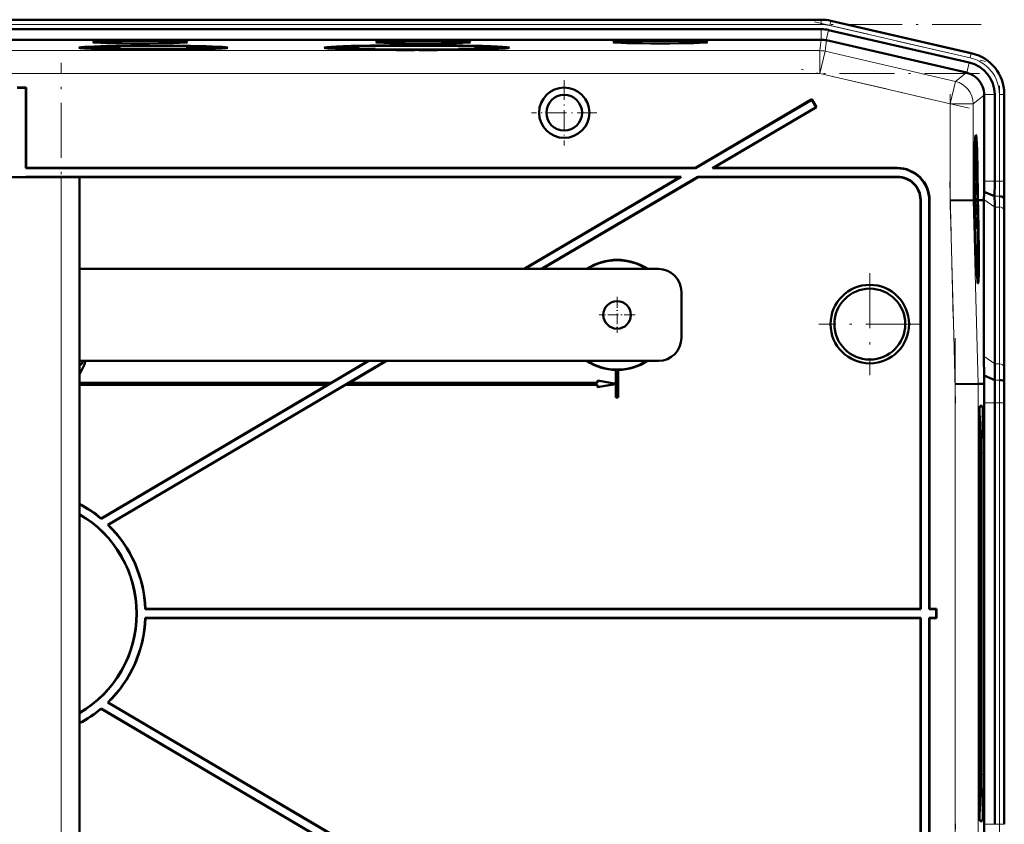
# Model space of a CAD drawing. Extents: x -1351 to 1763, y -1300 to 612.
# Tile 80 of 80: x 1473 to 1688, y 391 to 566. Entities that reach past the tile are written whole.
import ezdxf

# ---------------------------------------------------------------- set-up
doc = ezdxf.new("R2010")
doc.units = 0
doc.linetypes.add('DASHDOT', pattern=[18.5, 12, -3, 0.5, -3])

msp = doc.modelspace()

# ---------------------------------------------------------------- linework, layer by layer
at = {"color": 7, "lineweight": 18}
for p, q in [((1299.68, 565.79), (1647.74, 565.79)), ((1647.74, 565.83), (1647.74, 565.79)), ((1647.74, 565.79), (1647.74, 564.79)), ((1299.68, 564.79), (1647.74, 564.79)), ((1647.74, 561.46), (1647.74, 563.76)), ((1649.59, 564.58), (1649.81, 565.55)), ((1649.59, 564.58), (1680.16, 557.52)), ((1649.81, 565.55), (1649.82, 565.59)), ((1649.81, 565.55), (1680.38, 558.5)), ((1647.45, 559.09), (1647.73, 561.46)), ((1648.84, 561.34), (1649.35, 563.58)), ((1648.85, 561.34), (1648.58, 558.96)), ((1647.45, 559.09), (1299.96, 559.09)), ((1647.45, 559.09), (1647.45, 554.09)), ((1648.58, 558.96), (1647.45, 554.09)), ((1676.94, 552.41), (1648.58, 558.96)), ((1680.16, 557.52), (1680.38, 558.5)), ((1680.39, 558.53), (1680.38, 558.5)), ((1679.41, 554.28), (1679.93, 556.52)), ((1647.45, 554.09), (1299.96, 554.09)), ((1675.82, 547.54), (1647.45, 554.09)), ((1676.94, 552.41), (1679.32, 554.3)), ((1676.94, 552.41), (1675.82, 547.54)), ((1683.2, 549.43), (1680.82, 547.54)), ((1683.19, 549.52), (1685.5, 549.52)), ((1686.52, 549.52), (1687.52, 549.52)), ((1686.52, 549.52), (1686.52, 530.72)), ((1687.52, 549.52), (1687.52, 530.72)), ((1687.52, 549.52), (1687.56, 549.52)), ((1680.82, 547.54), (1675.82, 547.54)), ((1675.82, 526.48), (1675.82, 547.54)), ((1680.82, 526.54), (1680.82, 547.54)), ((1482.31, 283.08), (1482.31, 531.58)), ((1664.24, 533.51), (1664.31, 533.58)), ((1664.31, 531.58), (1664.38, 531.65)), ((1685.5, 530.72), (1683.2, 530.72)), ((1685.5, 530.72), (1686.52, 530.72)), ((1686.52, 530.72), (1687.52, 530.72)), ((1687.52, 530.72), (1687.56, 530.72)), ((1686.5, 527.41), (1685.48, 527.41)), ((1669.31, 526.58), (1669.38, 526.65)), ((1671.31, 526.58), (1671.24, 526.51)), ((1676.87, 486.49), (1675.82, 526.48)), ((1681.86, 486.56), (1680.82, 526.54)), ((1685.5, 525.06), (1683.15, 526.72)), ((1686.52, 525.06), (1685.5, 525.06)), ((1686.52, 525.06), (1686.52, 490.92)), ((1687.58, 526.58), (1687.53, 526.58)), ((1687.52, 524.38), (1687.52, 490.24)), ((1685.5, 490.92), (1683.15, 492.58)), ((1686.52, 490.92), (1685.5, 490.92)), ((1487.24, 490.5), (1487.25, 490.49)), ((1676.87, 386.66), (1676.87, 486.49)), ((1681.86, 386.6), (1681.86, 486.56)), ((1686.55, 487.41), (1685.52, 487.41)), ((1685.5, 482.43), (1683.2, 482.43)), ((1686.52, 482.43), (1685.5, 482.43)), ((1686.52, 482.43), (1686.52, 390.72)), ((1686.52, 482.43), (1687.52, 482.43)), ((1687.52, 482.43), (1687.52, 390.72)), ((1687.56, 482.43), (1687.52, 482.43)), ((1682.3, 481.73), (1682.77, 481.76)), ((1682.16, 479.69), (1682.27, 479.59)), ((1683.03, 471.58), (1682.48, 471.58)), ((1682.48, 401.58), (1683.03, 401.58)), ((1682.27, 393.57), (1682.16, 393.46)), ((1682.3, 391.42), (1682.77, 391.39)), ((1683.2, 390.72), (1685.5, 390.72)), ((1685.5, 390.72), (1686.52, 390.72)), ((1687.52, 390.72), (1686.52, 390.72)), ((1687.52, 390.72), (1687.56, 390.72))]:
    msp.add_line(p, q, dxfattribs=at)
at = {"color": 7, "lineweight": 50}
for p, q in [((1314.67, 565.83), (1627.47, 565.83)), ((1647.74, 565.83), (1627.47, 565.83)), ((1299.68, 563.76), (1647.74, 563.76)), ((1649.82, 565.59), (1680.59, 558.49)), ((1649.82, 565.59), (1680.39, 558.53)), ((1647.73, 561.46), (1299.69, 561.46)), ((1649.35, 563.58), (1679.93, 556.52)), ((1488.07, 559.74), (1488.01, 559.54)), ((1501.88, 559.32), (1501.88, 559.37)), ((1501.88, 559.37), (1501.88, 559.32)), ((1502.88, 559.37), (1502.88, 559.32)), ((1502.88, 559.32), (1502.88, 559.37)), ((1516.7, 559.74), (1516.75, 559.54)), ((1541.61, 559.74), (1541.55, 559.51)), ((1577.84, 559.74), (1577.91, 559.51)), ((1648.85, 561.34), (1679.32, 554.3)), ((1559.23, 559.27), (1559.22, 559.21)), ((1559.23, 559.21), (1559.23, 559.27)), ((1560.23, 559.27), (1560.23, 559.21)), ((1560.23, 559.21), (1560.23, 559.27)), ((1679.41, 554.28), (1679.32, 554.3)), ((1472.71, 551.08), (1474.71, 551.08)), ((1472.78, 551.01), (1474.64, 551.01)), ((1474.64, 551.01), (1474.71, 551.08)), ((1474.64, 551.01), (1474.64, 533.51)), ((1474.71, 551.08), (1474.71, 533.58)), ((1683.2, 549.43), (1683.19, 549.52)), ((1683.2, 549.43), (1683.2, 530.72)), ((1685.5, 549.52), (1685.5, 530.72)), ((1687.56, 549.72), (1687.56, 530.72)), ((1687.56, 549.52), (1687.56, 530.72)), ((1645.69, 548.51), (1620.37, 533.58)), ((1645.66, 548.41), (1620.39, 533.51)), ((1646.61, 546.81), (1624.05, 533.51)), ((1646.7, 546.78), (1624.31, 533.58)), ((1645.66, 548.41), (1645.69, 548.51)), ((1645.66, 548.41), (1646.61, 546.81)), ((1645.69, 548.51), (1646.7, 546.78)), ((1646.61, 546.81), (1646.7, 546.78)), ((1681.4, 539.01), (1681.2, 539.06)), ((1465.31, 531.58), (1482.31, 531.58)), ((1474.71, 533.58), (1474.64, 533.51)), ((1474.64, 533.51), (1620.39, 533.51)), ((1474.64, 531.65), (1474.64, 531.58)), ((1617.24, 531.65), (1474.64, 531.65)), ((1474.64, 531.65), (1474.71, 531.58)), ((1474.71, 533.58), (1620.37, 533.58)), ((1616.98, 531.58), (1474.71, 531.58)), ((1486.31, 531.58), (1482.31, 531.58)), ((1486.31, 283.08), (1486.31, 531.58)), ((1616.98, 531.58), (1583.07, 511.58)), ((1617.24, 531.65), (1583.21, 511.58)), ((1620.9, 531.65), (1586.87, 511.58)), ((1620.92, 531.58), (1587, 511.58)), ((1616.98, 531.58), (1617.24, 531.65)), ((1620.39, 533.51), (1620.37, 533.58)), ((1664.38, 531.65), (1620.9, 531.65)), ((1620.92, 531.58), (1620.9, 531.65)), ((1664.31, 531.58), (1620.92, 531.58)), ((1624.05, 533.51), (1624.31, 533.58)), ((1624.05, 533.51), (1664.24, 533.51)), ((1624.31, 533.58), (1664.31, 533.58)), ((1681.18, 531.55), (1681.13, 531.55)), ((1681.2, 533.13), (1681.14, 533.13)), ((1681.21, 531.25), (1681.2, 533.13)), ((1681.2, 533.13), (1681.21, 533.13)), ((1681.21, 533.13), (1681.23, 530.61)), ((1681.2, 530.22), (1681.09, 530.22)), ((1681.16, 530.02), (1681.09, 530.02)), ((1681.16, 530.66), (1681.1, 530.66)), ((1681.23, 530.61), (1681.1, 530.61)), ((1681.15, 531.16), (1681.16, 530.66)), ((1681.22, 530.67), (1681.16, 530.67)), ((1681.18, 527.8), (1681.07, 527.8)), ((1681.23, 527.75), (1681.07, 527.75)), ((1681.16, 527.52), (1681.07, 527.51)), ((1681.14, 528.93), (1681.08, 528.92)), ((1681.18, 527.8), (1681.14, 528.93)), ((1681.16, 528.94), (1681.18, 528.29)), ((1681.19, 528.81), (1681.16, 528.8)), ((1681.19, 528.73), (1681.16, 528.73)), ((1681.2, 528.68), (1681.16, 528.68)), ((1681.16, 527.52), (1681.27, 526.43)), ((1681.16, 527.11), (1681.16, 527.52)), ((1681.18, 528.29), (1681.18, 527.8)), ((1681.22, 528.24), (1681.18, 528.24)), ((1681.19, 529), (1681.2, 528.68)), ((1681.19, 528.73), (1681.19, 528.81)), ((1681.2, 528.68), (1681.19, 528.73)), ((1681.23, 528.97), (1681.2, 528.97)), ((1681.22, 528.24), (1681.23, 528.97)), ((1681.23, 527.75), (1681.22, 528.24)), ((1685.48, 527.41), (1683.18, 528.36)), ((1669.31, 437.58), (1669.31, 526.58)), ((1669.38, 437.51), (1669.38, 526.65)), ((1671.24, 526.51), (1671.24, 437.51)), ((1671.31, 526.58), (1671.31, 437.58)), ((1675.82, 526.48), (1680.82, 526.54)), ((1680.82, 526.54), (1680.89, 526.55)), ((1680.89, 526.56), (1680.89, 526.55)), ((1680.97, 526.56), (1680.89, 526.56)), ((1680.91, 526.55), (1680.97, 526.55)), ((1680.91, 526.54), (1680.97, 526.54)), ((1680.97, 526.54), (1681.01, 525.1)), ((1681.05, 525.1), (1681.01, 525.1)), ((1681.01, 525.1), (1681.05, 525.1)), ((1681.02, 526.56), (1681.06, 526.56)), ((1681.02, 526.55), (1681.06, 526.55)), ((1681.05, 525.1), (1681.02, 526.54)), ((1681.02, 526.54), (1681.06, 526.54)), ((1681.16, 527.11), (1681.06, 527.11)), ((1681.06, 526.54), (1681.11, 524.58)), ((1681.27, 526.02), (1681.07, 526.02)), ((1681.24, 525.77), (1681.08, 525.77)), ((1681.17, 525.58), (1681.08, 525.58)), ((1681.27, 526.02), (1681.16, 527.11)), ((1681.17, 525.58), (1681.19, 525.58)), ((1681.19, 523.75), (1681.17, 525.58)), ((1681.19, 525.58), (1681.2, 524.15)), ((1681.27, 526.43), (1681.27, 526.02)), ((1681.72, 526.56), (1681.77, 526.56)), ((1681.77, 526.56), (1681.72, 526.56)), ((1681.72, 526.54), (1681.77, 526.54)), ((1681.78, 524.59), (1681.72, 526.54)), ((1681.77, 526.56), (1681.77, 526.56)), ((1681.77, 526.54), (1681.82, 524.59)), ((1681.81, 526.56), (1681.97, 526.56)), ((1681.81, 526.56), (1682.19, 526.56)), ((1681.81, 526.54), (1681.97, 526.54)), ((1681.87, 524.59), (1681.81, 526.54)), ((1681.97, 526.54), (1681.97, 526.56)), ((1682.19, 526.56), (1683.15, 526.57)), ((1683.15, 526.57), (1683.15, 526.72)), ((1683.15, 492.58), (1683.15, 526.57)), ((1685.5, 525.06), (1685.5, 490.92)), ((1687.53, 526.58), (1687.5, 527.01)), ((1681.03, 524.08), (1681.08, 524.08)), ((1681.08, 524.08), (1681.03, 524.08)), ((1681.19, 523.75), (1681.13, 523.75)), ((1681.25, 523.35), (1681.14, 523.35)), ((1681.27, 523.3), (1681.14, 523.3)), ((1681.25, 523.35), (1681.19, 523.75)), ((1681.21, 524.64), (1681.2, 524.64)), ((1681.2, 524.15), (1681.23, 523.96)), ((1681.27, 524.5), (1681.23, 524.5)), ((1681.24, 523.85), (1681.25, 523.35)), ((1681.26, 523.8), (1681.24, 523.8)), ((1681.26, 523.8), (1681.27, 524.5)), ((1681.27, 523.3), (1681.26, 523.8)), ((1687.56, 523.65), (1687.56, 489.51)), ((1687.56, 523.65), (1687.56, 489.51)), ((1681.29, 522.76), (1681.16, 522.76)), ((1681.23, 522.71), (1681.16, 522.71)), ((1681.21, 521.07), (1681.21, 521.53)), ((1681.27, 521.18), (1681.22, 521.18)), ((1681.24, 520.79), (1681.25, 520.29)), ((1681.3, 520.88), (1681.29, 522.76)), ((1681.29, 522.76), (1681.3, 522.76)), ((1681.3, 522.76), (1681.32, 520.24)), ((1681.31, 520.29), (1681.24, 520.29)), ((1681.32, 520.24), (1681.24, 520.24)), ((1681.26, 519.7), (1681.33, 519.7)), ((1681.33, 519.16), (1681.28, 519.16)), ((1681.33, 519.7), (1681.33, 519.16)), ((1681.31, 518.43), (1681.34, 518.13)), ((1681.34, 518.13), (1681.34, 517.68)), ((1612.31, 511.58), (1486.31, 511.58)), ((1681.82, 510.21), (1681.63, 510.16)), ((1617.31, 506.58), (1617.31, 496.58)), ((1486.31, 491.58), (1612.31, 491.58)), ((1486.45, 490.8), (1486.45, 490.79)), ((1486.89, 491.29), (1486.9, 491.29)), ((1487.52, 491.32), (1487.5, 491.32)), ((1549.29, 491.58), (1491.02, 457.21)), ((1552.95, 491.58), (1492.46, 455.9)), ((1549.15, 491.58), (1541.1, 486.83)), ((1553.09, 491.58), (1545.04, 486.83)), ((1486.44, 490.24), (1486.31, 489.97)), ((1486.31, 490.01), (1486.42, 490.22)), ((1486.42, 490.22), (1486.31, 490.22)), ((1486.31, 488.79), (1486.36, 488.76)), ((1486.36, 488.74), (1486.31, 488.77)), ((1486.36, 488.76), (1487.24, 490.5)), ((1487.25, 490.49), (1486.36, 488.74)), ((1486.36, 488.76), (1486.36, 488.74)), ((1486.44, 490.24), (1486.42, 490.22)), ((1603.06, 489.58), (1603.08, 489.59)), ((1603.06, 486.61), (1603.06, 489.58)), ((1603.08, 486.59), (1603.08, 489.59)), ((1603.54, 489.59), (1603.54, 483.59)), ((1603.54, 489.59), (1603.56, 489.58)), ((1603.56, 489.58), (1603.56, 483.58)), ((1541.1, 486.83), (1486.31, 486.83)), ((1486.31, 486.81), (1541.11, 486.81)), ((1541.11, 486.81), (1540.32, 486.35)), ((1541.11, 486.81), (1541.1, 486.83)), ((1544.98, 486.81), (1544.19, 486.35)), ((1544.98, 486.81), (1545.04, 486.83)), ((1544.98, 486.81), (1599.08, 486.81)), ((1545.04, 486.83), (1599.06, 486.83)), ((1599.06, 486.83), (1599.06, 487.33)), ((1599.06, 487.33), (1603.06, 486.61)), ((1599.08, 487.31), (1599.06, 487.33)), ((1599.08, 486.81), (1599.06, 486.83)), ((1603.06, 486.54), (1599.06, 485.83)), ((1599.08, 487.31), (1603.08, 486.59)), ((1599.08, 486.81), (1599.08, 487.31)), ((1603.08, 486.56), (1599.08, 485.85)), ((1603.08, 486.59), (1603.06, 486.61)), ((1603.06, 486.54), (1603.08, 486.56)), ((1603.06, 483.58), (1603.06, 486.54)), ((1603.08, 483.59), (1603.08, 486.56)), ((1676.87, 486.49), (1681.86, 486.56)), ((1683.21, 486.58), (1681.86, 486.56)), ((1685.52, 487.41), (1683.18, 488.38)), ((1683.21, 486.58), (1683.18, 488.38)), ((1687.58, 486.58), (1687.55, 487.01)), ((1540.32, 486.35), (1486.31, 486.35)), ((1540.25, 486.33), (1486.31, 486.33)), ((1540.25, 486.33), (1491.02, 457.29)), ((1544.19, 486.33), (1492.58, 455.89)), ((1540.25, 486.33), (1540.32, 486.35)), ((1544.19, 486.33), (1544.19, 486.35)), ((1599.08, 486.35), (1544.19, 486.35)), ((1599.06, 486.33), (1544.19, 486.33)), ((1599.06, 486.33), (1599.08, 486.35)), ((1599.06, 485.83), (1599.06, 486.33)), ((1599.08, 485.85), (1599.06, 485.83)), ((1599.08, 485.85), (1599.08, 486.35)), ((1603.08, 483.59), (1603.06, 483.58)), ((1603.56, 483.58), (1603.06, 483.58)), ((1603.54, 483.59), (1603.08, 483.59)), ((1603.54, 483.59), (1603.56, 483.58)), ((1683.2, 390.72), (1683.2, 482.43)), ((1685.5, 482.43), (1685.5, 390.72)), ((1687.56, 390.72), (1687.56, 482.44)), ((1687.56, 482.43), (1687.56, 390.72)), ((1682.32, 481.76), (1682.77, 481.76)), ((1682.27, 479.58), (1682.16, 479.7)), ((1682.16, 479.59), (1682.27, 479.59)), ((1682.06, 401.58), (1682.06, 471.58)), ((1682.48, 471.58), (1682.48, 401.58)), ((1683.03, 471.58), (1683.03, 401.58)), ((1491.02, 457.29), (1491.02, 457.21)), ((1492.46, 455.9), (1492.58, 455.89)), ((1500.69, 437.58), (1500.62, 437.51)), ((1669.38, 437.51), (1500.62, 437.51)), ((1669.31, 437.58), (1500.69, 437.58)), ((1669.38, 437.51), (1669.31, 437.58)), ((1671.31, 437.58), (1671.24, 437.51)), ((1672.74, 437.51), (1671.24, 437.51)), ((1672.81, 437.58), (1671.31, 437.58)), ((1672.74, 437.51), (1672.81, 437.58)), ((1672.74, 435.65), (1672.74, 437.51)), ((1672.81, 435.58), (1672.81, 437.58)), ((1500.62, 435.65), (1669.38, 435.65)), ((1500.62, 435.65), (1500.69, 435.58)), ((1500.69, 435.58), (1669.31, 435.58)), ((1669.38, 435.65), (1669.31, 435.58)), ((1669.31, 435.58), (1669.31, 346.57)), ((1669.38, 435.65), (1669.38, 346.5)), ((1671.24, 346.64), (1671.24, 435.65)), ((1671.31, 435.58), (1671.24, 435.65)), ((1671.24, 435.65), (1672.74, 435.65)), ((1671.31, 346.57), (1671.31, 435.58)), ((1671.31, 435.58), (1672.81, 435.58)), ((1672.74, 435.65), (1672.81, 435.58)), ((1491.02, 415.94), (1549.29, 381.58)), ((1491.02, 415.86), (1491.02, 415.94)), ((1491.02, 415.86), (1549.15, 381.58)), ((1492.58, 417.26), (1492.46, 417.25)), ((1492.46, 417.25), (1552.95, 381.58)), ((1492.58, 417.26), (1553.09, 381.58)), ((1682.27, 393.57), (1682.16, 393.57)), ((1682.27, 393.57), (1682.16, 393.46)), ((1682.77, 391.39), (1682.32, 391.39))]:
    msp.add_line(p, q, dxfattribs=at)
at = {"color": 7, "linetype": 'DASHDOT', "lineweight": 18}
for p, q in [((1264.87, 564.79), (1682.54, 564.79)), ((1646.27, 565.35), (1683.47, 556.76)), ((1482.31, 258.23), (1482.31, 556.43)), ((1679.94, 546.59), (1643.34, 555.04)), ((1682.2, 554.09), (1265.21, 554.09)), ((1686.52, 551.4), (1686.52, 528.84)), ((1675.82, 524.37), (1675.82, 549.65)), ((1676.97, 482.34), (1675.71, 530.56)), ((1658.31, 510.67), (1658.31, 488.48)), ((1669.41, 499.58), (1647.21, 499.58)), ((1676.87, 376.6), (1676.87, 496.55)), ((1686.52, 491.61), (1686.52, 381.55)), ((1675.71, 342.59), (1676.97, 390.81))]:
    msp.add_line(p, q, dxfattribs=at)
at = {"color": 7, "linetype": 'DASHDOT', "lineweight": 18, "ltscale": 0.355368}
for p, q in [((1591.8, 552.68), (1591.8, 538.47)), ((1598.9, 545.58), (1584.69, 545.58))]:
    msp.add_line(p, q, dxfattribs=at)
at = {"color": 7, "linetype": 'DASHDOT', "lineweight": 18, "ltscale": 0.195001}
for p, q in [((1603.31, 505.48), (1603.31, 497.68)), ((1607.21, 501.58), (1599.41, 501.58))]:
    msp.add_line(p, q, dxfattribs=at)
at = {"color": 7, "lineweight": 50}
for points in [[(1681.16, 530.66), (1681.13, 531.17), (1681.12, 531.9)], [(1681.14, 532.59), (1681.13, 532.47), (1681.13, 531.89)], [(1681.13, 531.89), (1681.15, 531.22), (1681.15, 531.17), (1681.15, 531.16)], [(1681.14, 533.06), (1681.17, 532.54), (1681.19, 532.01)], [(1681.18, 531.55), (1681.15, 532.51), (1681.14, 532.57), (1681.14, 532.59)], [(1681.14, 528.93), (1681.15, 529.9), (1681.16, 530.02)], [(1681.16, 529.53), (1681.16, 529.51), (1681.15, 529.08), (1681.16, 528.94)], [(1681.16, 530.02), (1681.18, 529.68), (1681.18, 529.5)], [(1681.19, 528.81), (1681.17, 529.46), (1681.16, 529.53)], [(1681.18, 529.5), (1681.19, 530.11), (1681.2, 530.2), (1681.2, 530.22)], [(1681.21, 529.73), (1681.2, 529.71), (1681.2, 529.48), (1681.19, 529)], [(1681.2, 530.22), (1681.21, 530.17), (1681.22, 530.01), (1681.25, 528.95)], [(1681.23, 528.97), (1681.22, 529.66), (1681.21, 529.71), (1681.21, 529.73)], [(1681.25, 528.95), (1681.24, 527.89), (1681.23, 527.75)], [(1681.21, 524.64), (1681.22, 525.68), (1681.23, 525.75), (1681.24, 525.77)], [(1681.24, 525.28), (1681.23, 525.17), (1681.23, 524.51)], [(1681.24, 525.77), (1681.25, 525.66), (1681.26, 525.48)], [(1681.27, 524.5), (1681.26, 525.17), (1681.24, 525.28)], [(1681.28, 524.5), (1681.28, 523.44), (1681.27, 523.3)], [(1681.21, 521.53), (1681.21, 522.49), (1681.22, 522.67), (1681.23, 522.71)], [(1681.23, 522.22), (1681.22, 522.1), (1681.22, 521.52)], [(1681.22, 521.52), (1681.24, 520.85), (1681.24, 520.8), (1681.24, 520.79)], [(1681.23, 522.71), (1681.24, 522.53), (1681.28, 521.64)], [(1681.27, 521.18), (1681.24, 522.14), (1681.23, 522.2), (1681.23, 522.22)], [(1486.9, 491.29), (1486.89, 491.14), (1486.83, 491), (1486.73, 490.89), (1486.6, 490.81), (1486.45, 490.79)], [(1486.45, 490.8), (1486.59, 490.83), (1486.72, 490.9), (1486.81, 491.01), (1486.87, 491.15), (1486.89, 491.29)], [(1486.89, 491.29), (1486.87, 491.44), (1486.81, 491.58)], [(1486.83, 491.58), (1486.9, 491.31), (1486.9, 491.29)], [(1487.5, 491.32), (1487.38, 490.82), (1487.24, 490.5)], [(1487.52, 491.32), (1487.4, 490.81), (1487.25, 490.49)]]:
    msp.add_lwpolyline(points, dxfattribs=at)
for centre, radius in [((1591.8, 545.58), 5.47), ((1591.8, 545.58), 3.88), ((1658.31, 499.58), 8.54), ((1658.31, 499.58), 7.72), ((1603.31, 501.58), 3)]:
    msp.add_circle(centre, radius, dxfattribs=at)
for centre, radius, start, end in [((1647.74, 556.58), 9.25, 77.0008, 89.9996), ((1647.74, 556.58), 9.25, 77.0008, 89.9996), ((1647.74, 556.58), 7.19, 77.0008, 89.9996), ((1678.56, 549.72), 8.99, 359.9916, 77.0084), ((1678.31, 549.52), 7.18, 359.9917, 77.0084), ((1678.2, 549.43), 5, 65.4322, 75.951), ((1678.2, 549.43), 5, 1.0533, 19.827), ((1664.24, 526.51), 6.99, 359.9843, 90.0157), ((1664.31, 526.58), 6.99, 359.9842, 90.0158), ((1664.31, 526.58), 5, 359.9843, 90.0157), ((1664.38, 526.65), 5, 359.9843, 90.0157), ((1739.44, 533.53), 58.27, 181.4885, 182.2423), ((1703.13, 531.97), 21.94, 181.0813, 183.4019), ((1681.35, 530.66), 0.129, 176.8658, 200.2161), ((1482.83, 530.67), 200.36, 359.3392, 0.0144), ((1401.09, 530.65), 284.4, 359.3457, 0.0134), ((1330.23, 530.64), 357.33, 359.3489, 0.0131), ((2035.14, 530.63), 347.59, 179.9856, 180.6685), ((1567.35, 529.73), 115.84, 358.5125, 359.3228), ((1516.2, 524.86), 169.29, 0.0674, 0.8603), ((1650.71, 524.36), 30.57, 0.2603, 2.093), ((1474.91, 523.4), 212.65, 0.0672, 0.8563), ((1894.78, 523.4), 207.22, 179.1215, 179.9313), ((1714.58, 524.92), 33.37, 180.4676, 181.647), ((1699.18, 524.56), 17.96, 180.1828, 182.286), ((1739.53, 523.16), 58.27, 181.4885, 182.2423), ((1703.22, 521.6), 21.94, 181.0813, 183.4019), ((1681.66, 520.38), 0.422, 183.6553, 192.335), ((1681.44, 520.29), 0.129, 176.8658, 200.2161), ((1603.31, 501.58), 12, 56.4427, 123.5573), ((1603.31, 501.58), 11.9, 57.2111, 122.7889), ((1612.31, 506.58), 5, 0, 90), ((1681.77, 510.27), 0.0799, 311.3337, 355.0343), ((1612.31, 496.58), 5, 270, 360), ((1486.45, 491.33), 0.523, 254.2582, 269.7014), ((1486.45, 491.34), 0.556, 255.079, 269.5284), ((1486.39, 491.32), 1.11, 359.8833, 13.1973), ((1486.42, 491.33), 1.09, 359.7419, 13.2109), ((1603.31, 501.58), 12, 236.4427, 268.8063), ((1603.31, 501.58), 11.9, 237.2111, 302.7889), ((1603.31, 501.58), 12, 271.1938, 303.5573), ((1984.45, 492.94), 301.3, 180.0678, 180.867), ((1936.01, 491.22), 250.51, 180.0685, 180.8723), ((1486.46, 492.34), 2.1, 265.8374, 269.5716), ((1603.31, 501.58), 11.99, 268.8884, 271.1116), ((1894.92, 489.76), 207.36, 180.0695, 180.8788), ((2209.12, 482.47), 525.92, 179.5532, 180.0043), ((2105.56, 482.54), 420.07, 179.3362, 180.0142), ((2034.64, 482.52), 347.08, 179.3309, 180.0147), ((1473.71, 436.58), 27, 50.1132, 62.1819), ((1473.71, 436.58), 26.93, 50.0084, 62.1035), ((1473.71, 436.58), 25.07, 300.1718, 59.8282), ((1473.71, 436.58), 25, 300.2649, 59.7351), ((1473.71, 436.58), 26.93, 1.9794, 45.8597), ((1473.71, 436.58), 27, 2.1226, 45.6654), ((1473.71, 436.58), 26.93, 314.1403, 358.0206), ((1473.71, 436.58), 27, 314.3346, 357.8774), ((1473.71, 436.58), 26.93, 297.8965, 309.9916), ((1473.71, 436.58), 27, 297.8181, 309.8868), ((2209.1, 390.68), 525.91, 179.9957, 180.4469)]:
    msp.add_arc(centre, radius, start, end, dxfattribs=at)
at = {"color": 7, "lineweight": 18}
for centre, radius, start, end in [((1647.74, 556.58), 9.21, 77.0008, 89.9996), ((1647.74, 556.58), 8.21, 77.0007, 89.9996), ((1647.45, 554.09), 5, 77, 90), ((1678.31, 549.52), 8.21, 359.9938, 77.0063), ((1678.31, 549.52), 9.21, 359.9945, 77.0055), ((1400.9, 530.65), 285.63, 359.3484, 0.0131), ((1366.69, 530.65), 320.83, 359.3498, 0.013), ((1516.54, 524.86), 169.99, 0.0672, 0.857), ((1496.61, 524.16), 190.91, 0.0672, 0.8552), ((1936.44, 491.22), 249.92, 180.0689, 180.8746), ((1916.62, 490.51), 229.1, 180.0694, 180.8776), ((2105.32, 482.54), 418.8, 179.3343, 180.0144), ((2071.13, 482.53), 383.61, 179.3319, 180.0146)]:
    msp.add_arc(centre, radius, start, end, dxfattribs=at)
at = {"color": 7, "lineweight": 50}
for centre, major_axis, ratio, start_param, end_param in [((1647.73, 556.47), (4.97, -0.57), 0.999653, 1.681638, 1.684204), ((1647.73, 556.47), (-4.97, 0.57), 0.999653, 4.598982, 4.823231), ((1502.38, 559.74), (16.2, 0), 0.026177, 6.280915, 9.427049), ((1502.38, 559.74), (16.2, 0), 0.026177, 3.143863, 4.681525), ((1502.38, 559.74), (14.31, 0), 0.026177, 3.134525, 4.677453), ((1502.38, 559.74), (14.31, 0), 0.026177, 1.570796, 3.134525), ((1499.51, 560.94), (10.3, 0), 0.026177, 6.280893, 9.427071), ((1499.51, 560.94), (10.3, 0), 0.026177, 3.143885, 4.712389), ((1502.38, 559.74), (12.82, 0), 0.026177, 1.570796, 3.143885), ((1502.38, 559.74), (12.82, 0), 0.026177, 3.143885, 6.280893), ((1499.51, 560.94), (10.3, 0), 0.026177, 4.712389, 6.280893), ((1502.38, 559.74), (14.31, 0), 0.026177, 0.007067, 1.570796), ((1502.38, 559.74), (12.82, 0), 0.026177, 6.280893, 7.853982), ((1502.38, 559.74), (16.2, 0), 0.026177, 4.743253, 6.280915), ((1502.38, 559.74), (14.31, 0), 0.026177, 4.747325, 6.290253), ((1559.73, 559.74), (20.18, 0), 0.026177, 6.280911, 9.427053), ((1559.73, 559.74), (20.18, 0), 0.026177, 3.143867, 4.687608), ((1559.73, 559.74), (18.12, 0), 0.026177, 3.134523, 4.68479), ((1559.73, 559.74), (18.12, 0), 0.026177, 1.570796, 3.134523), ((1559.73, 559.74), (16.2, 0), 0.026177, 1.570796, 3.143885), ((1559.73, 559.74), (16.2, 0), 0.026177, 3.143885, 6.280893), ((1561.11, 560.94), (10.3, 0), 0.026177, 6.280893, 9.427071), ((1561.11, 560.94), (10.3, 0), 0.026177, 3.143885, 4.712389), ((1559.73, 559.74), (18.12, 0), 0.026177, 0.00707, 1.570796), ((1559.73, 559.74), (16.2, 0), 0.026177, 6.280893, 7.853982), ((1559.73, 559.74), (20.18, 0), 0.026177, 4.73717, 6.280911), ((1559.73, 559.74), (18.12, 0), 0.026177, 4.739988, 6.290255), ((1561.11, 560.94), (10.3, 0), 0.026177, 4.712389, 6.280893), ((1612.72, 560.94), (10.3, 0), 0.026177, 6.280893, 9.427071), ((1612.72, 560.94), (10.3, 0), 0.026177, 3.143885, 4.712389), ((1612.72, 560.94), (10.3, 0), 0.026177, 4.712389, 6.280893), ((1678.2, 549.43), (3.11, -3.91), 0.999441, 1.244667, 2.041114), ((1681.39, 524.6), (0, 16.16), 0.026176, 0.002497, 1.448977), ((1681.39, 524.6), (0, 16.16), 0.026176, 4.834208, 6.285682), ((1681.39, 524.55), (0, -14.46), 0.026176, 3.135771, 4.572964), ((1681.39, 524.55), (0, -14.46), 0.026176, 1.710221, 3.135771), ((1681.39, 524.6), (0, 12.78), 0.026176, 0.002336, 1.416316), ((1681.39, 524.6), (0, 12.78), 0.026176, 4.866905, 6.285521), ((1680.93, 524.59), (-0.09, 10.11), 0.026177, 5.30292, 5.325316), ((1680.93, 524.59), (-0.09, 10.11), 0.026177, 5.005973, 5.030229), ((1686.5, 526.99), (1, 0), 0.414156, 0.032065, 1.567957), ((1681.41, 524.59), (0.14, -16.16), 0.026177, 4.589583, 4.590667), ((1681.41, 524.59), (-0.13, 14.45), 0.026177, 1.433458, 1.434672), ((1681.41, 524.59), (0.11, -12.78), 0.026177, 4.556927, 4.558303), ((1680.93, 524.59), (-0.09, 10.11), 0.026177, 4.829745, 4.854381), ((1681.41, 524.59), (-0.11, 12.78), 0.026177, 4.866019, 4.86691), ((1681.41, 524.59), (0.11, -12.78), 0.026177, 1.725317, 1.725801), ((1681.41, 524.59), (-0.13, 14.45), 0.026177, 4.848057, 4.848883), ((1681.41, 524.59), (0.14, -16.16), 0.026177, 1.692062, 1.693145), ((1681.44, 524.56), (0.42, -16.16), 0.026173, 4.741634, 6.280062), ((1681.44, 524.65), (-0.38, 14.44), 0.026173, 1.609988, 3.148303), ((1681.44, 524.57), (0.33, -12.78), 0.026173, 4.710405, 6.280407), ((1680.93, 524.59), (-0.09, 10.11), 0.026177, 4.530445, 4.584844), ((1681.44, 524.57), (0.33, -12.78), 0.026173, 6.2825, 7.855052), ((1681.44, 524.65), (-0.38, 14.44), 0.026173, 3.226476, 4.707021), ((1681.44, 524.56), (0.42, -16.16), 0.026173, 0.075785, 1.571867), ((1681.44, 524.56), (0.42, -16.16), 0.026173, 6.280062, 6.35897), ((1686.55, 486.99), (1, 0), 0.414255, 0.032066, 1.56795), ((1682.32, 471.58), (0, 10.19), 0.026177, 0.001612, 1.570796), ((1682.77, 471.58), (0, 10.19), 0.026177, 4.712389, 6.283185), ((1682.27, 471.58), (0, 8.01), 0.026177, 6.256996, 6.283185), ((1682.27, 471.58), (0, 8.01), 0.026177, 4.712389, 6.256996), ((1682.32, 401.58), (0, 10.19), 0.026177, 1.570796, 3.139981), ((1682.27, 401.58), (0, 8.01), 0.026177, 3.167782, 4.712389), ((1682.77, 401.58), (0, 10.19), 0.026177, 3.141593, 4.712389), ((1682.27, 401.58), (0, 8.01), 0.026177, 3.141593, 3.167782)]:
    msp.add_ellipse(centre, major_axis=major_axis, ratio=ratio, start_param=start_param, end_param=end_param, dxfattribs=at)
at = {"color": 7, "lineweight": 18}
for centre, major_axis, ratio, start_param, end_param in [((1675.82, 547.54), (-3.11, 3.91), 0.999441, 4.04071, 5.384068), ((1686.52, 524.36), (-1, 0), 0.707107, 3.176499, 4.712389), ((1686.52, 490.21), (-1, 0), 0.707107, 3.176499, 4.712389)]:
    msp.add_ellipse(centre, major_axis=major_axis, ratio=ratio, start_param=start_param, end_param=end_param, dxfattribs=at)

doc.saveas('drawing.dxf')
